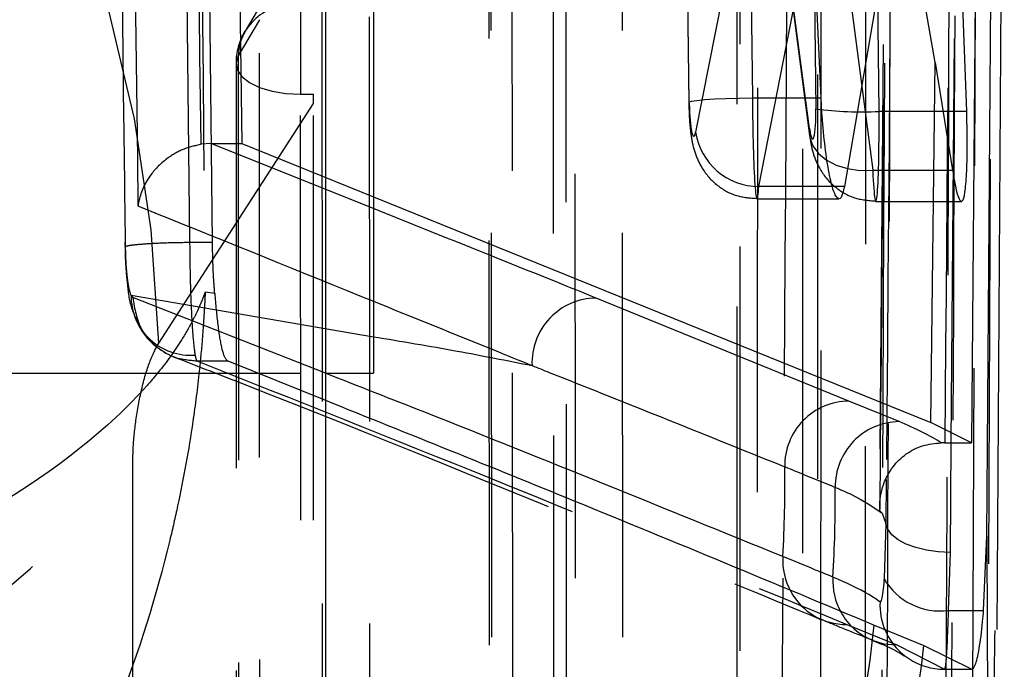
# Model space of a CAD drawing. Extents: x 40 to 416, y 11 to 279.
# Tile 29 of 39: x 250.06 to 253.15, y 242.75 to 244.79. Entities that reach past the tile are written whole.
import ezdxf

# ---------------------------------------------------------------- set-up
doc = ezdxf.new("R2010")
doc.units = 0
doc.linetypes.add('HIDDEN', pattern=[1.905, 1.27, -0.635])
doc.layers.get('0').update_dxf_attribs({"linetype": 'CONTINUOUS'})

msp = doc.modelspace()

# ---------------------------------------------------------------- linework, layer by layer
at = {"color": 7, "linetype": 'HIDDEN'}
for p, q in [((250.53306, 249.16588), (250.59029, 244.09218)), ((250.66178, 244.09218), (250.6082, 249.16588)), ((250.69806, 248.78614), (250.75381, 244.402)), ((252.80024, 248.52321), (252.75606, 243.26374)), ((252.98171, 243.46214), (253.02124, 248.39877)), ((253.12184, 248.16257), (253.09587, 242.61305)), ((253.04851, 242.42685), (253.06981, 248.01632)), ((252.71434, 247.26142), (252.71055, 241.68117)), ((252.56346, 241.44436), (252.56213, 246.98562)), ((251.94734, 246.02714), (251.95103, 240.63569)), ((251.52881, 246.00229), (251.5325, 240.40592)), ((252.30885, 245.79556), (252.3076, 241.30645)), ((251.77525, 240.40853), (251.77189, 245.75565)), ((252.39413, 245.53338), (252.17901, 244.43741)), ((252.53663, 244.44906), (252.39413, 245.53338)), ((252.39681, 245.49227), (252.53683, 244.42692)), ((252.60806, 245.28487), (252.73512, 244.31803)), ((252.3775, 244.26722), (252.5549, 245.17105)), ((252.35206, 244.97335), (252.35746, 244.54592)), ((252.15207, 244.95913), (252.15748, 244.53171)), ((252.15897, 244.53031), (252.15357, 244.95773)), ((252.55162, 244.9062), (252.55662, 244.51069)), ((252.7551, 244.50293), (252.75011, 244.89844)), ((250.83111, 244.86912), (250.76427, 244.75533)), ((250.93886, 244.83337), (250.93886, 244.5567)), ((250.80957, 244.79112), (250.74275, 244.67734)), ((251.15435, 244.79971), (251.15635, 239.67755)), ((250.73596, 244.65255), (250.7377, 239.50566)), ((250.93886, 244.5567), (250.97884, 244.5567)), ((250.97898, 244.52811), (250.97884, 244.5567)), ((252.35746, 244.54592), (252.57297, 244.54592)), ((250.4931, 243.77514), (250.97898, 244.52811)), ((250.98053, 239.40982), (250.97898, 244.52811)), ((252.95583, 244.50293), (252.7551, 244.50293)), ((252.53663, 244.44906), (252.53683, 244.42692)), ((250.65732, 244.402), (250.62647, 244.39969)), ((250.65732, 244.402), (250.75381, 244.402)), ((251.16705, 244.19768), (250.65732, 244.402)), ((250.75381, 244.402), (251.16705, 244.23472)), ((252.73512, 244.31803), (252.98585, 244.31803)), ((252.608, 244.26722), (252.3775, 244.26722)), ((252.37175, 244.22839), (252.62893, 244.22839)), ((252.74478, 244.22046), (253.01309, 244.22046)), ((250.59029, 244.09218), (250.59027, 244.09218)), ((250.59029, 244.09218), (250.66178, 244.09218)), ((250.41188, 243.91838), (250.40627, 243.9257)), ((250.40627, 243.9257), (251.16705, 243.7955)), ((251.01705, 243.68048), (250.41188, 243.91838)), ((250.63914, 243.93617), (250.66894, 243.93185)), ((250.61289, 243.71979), (250.61294, 243.71976)), ((250.61289, 243.71979), (250.71004, 243.71979)), ((250.71004, 243.71979), (251.01705, 243.59571)), ((249.66705, 243.68145), (251.01705, 243.68145)), ((250.41431, 238.85606), (250.4117, 243.39245)), ((252.65386, 242.89165), (252.81087, 242.82758)), ((253.09449, 242.87383), (253.09587, 242.61305)), ((252.73154, 242.84232), (252.74189, 242.83834)), ((252.73172, 242.84334), (252.73669, 242.84132)), ((252.81087, 242.82758), (252.96011, 242.7512)), ((252.96011, 242.7512), (253.04588, 242.7512))]:
    msp.add_line(p, q, dxfattribs=at)
at = {"color": 7, "linetype": 'CONTINUOUS'}
for p, q in [((253.12599, 242.87597), (253.14818, 246.58902)), ((253.09293, 243.16927), (253.11908, 246.54354)), ((253.07102, 246.4684), (253.04502, 243.46214)), ((251.16705, 245.56322), (251.16705, 243.68145)), ((252.82105, 245.28487), (252.64619, 244.26722)), ((252.93088, 244.65661), (252.82105, 245.28487)), ((251.01705, 245.04133), (251.01705, 238.69133)), ((252.57297, 244.54592), (252.55317, 244.97335)), ((253.0301, 244.50293), (253.01573, 244.89844)), ((252.91774, 243.52603), (252.93088, 244.65661)), ((252.93088, 244.65661), (252.98585, 244.31803)), ((251.16705, 244.23472), (252.91774, 243.52603)), ((252.66002, 243.59356), (251.86633, 243.91698)), ((251.01705, 243.68145), (251.16705, 243.68145)), ((252.81855, 243.52884), (252.66002, 243.59356)), ((253.04502, 243.46214), (252.91774, 243.52603)), ((252.96122, 243.46214), (252.95019, 243.46212)), ((252.96122, 243.46214), (253.04502, 243.46214)), ((252.7645, 243.2416), (252.75786, 243.24894)), ((252.7645, 243.2416), (252.77639, 243.2085)), ((252.77639, 243.2085), (252.77047, 243.03593)), ((253.08321, 242.93596), (253.09293, 243.16927)), ((252.97292, 242.93596), (252.97895, 243.11759)), ((252.97292, 242.93596), (253.08321, 242.93596)), ((252.73986, 242.88985), (252.8959, 242.8262)), ((252.8959, 242.8262), (253.04588, 242.7512))]:
    msp.add_line(p, q, dxfattribs=at)
at = {"color": 8, "linetype": 'CONTINUOUS'}
for p, q in [((253.0301, 244.50293), (252.95583, 244.50293)), ((252.64619, 244.26722), (252.608, 244.26722)), ((252.97895, 243.11759), (252.98171, 243.46214)), ((252.77752, 243.3471), (252.77639, 243.2085)), ((253.09293, 243.16927), (253.09449, 242.87383))]:
    msp.add_line(p, q, dxfattribs=at)
at = {"color": 7, "linetype": 'HIDDEN', "flags": 128}
for points in [[(252.57332, 247.56194), (252.57218, 244.49948), (252.57054, 241.4782)], [(252.51517, 241.21046), (252.51574, 244.25072), (252.51583, 247.25632)], [(251.79856, 246.21213), (251.80046, 243.37458), (251.80235, 240.57787)], [(251.60626, 240.50667), (251.60602, 240.86449), (251.60505, 242.29576), (251.60245, 246.14089)], [(251.5356, 246.02711), (251.53583, 245.66929), (251.53677, 244.23802), (251.53927, 240.43078)], [(252.3182, 245.98387), (252.31818, 245.58499), (252.31725, 241.32776)], [(251.73536, 240.31014), (251.73352, 243.12574), (251.73171, 245.90651)], [(251.00569, 244.86232), (251.00665, 242.24948), (251.00761, 239.67755)], [(250.81153, 239.6064), (250.81139, 239.96422), (250.81085, 241.39548), (250.80957, 244.79112)], [(250.74275, 244.67734), (250.73597, 244.65565), (250.73978, 244.63381), (250.75399, 244.61295), (250.77785, 244.59416), (250.81012, 244.57843), (250.84911, 244.56656), (250.89278, 244.55919), (250.93886, 244.5567)], [(250.74275, 244.67734), (250.74287, 244.31952), (250.74336, 242.88826), (250.74452, 239.53051)], [(250.9406, 239.40982), (250.93972, 242.00061), (250.93886, 244.5567)], [(252.15897, 244.53031), (252.15827, 244.53277), (252.16646, 244.5353), (252.18317, 244.53777), (252.20766, 244.54009), (252.23884, 244.54215), (252.27531, 244.54386), (252.31545, 244.54513), (252.35746, 244.54592)], [(252.53683, 244.42692), (252.53773, 244.42141), (252.54716, 244.3951), (252.56452, 244.37123), (252.5891, 244.35081), (252.61984, 244.33471), (252.65545, 244.32361), (252.69443, 244.31797), (252.73512, 244.31803)], [(252.73669, 242.84132), (252.7702, 242.83146), (252.81087, 242.82758)]]:
    msp.add_lwpolyline(points, dxfattribs=at)
at = {"color": 8, "linetype": 'CONTINUOUS', "flags": 128}
msp.add_lwpolyline([(252.75786, 243.24894), (252.75794, 243.25808), (252.75798, 243.26279)], dxfattribs=at)
at = {"color": 7, "linetype": 'CONTINUOUS', "flags": 128}
msp.add_lwpolyline([(252.97895, 243.11759), (252.94099, 243.11953), (252.90437, 243.12479), (252.87038, 243.13318), (252.84022, 243.1444), (252.81495, 243.15805), (252.79547, 243.17366), (252.78247, 243.19068), (252.77639, 243.2085)], dxfattribs=at)
at = {"color": 7, "linetype": 'HIDDEN'}
for centre, radius, start, end in [((246.18968, 243.66493), 4.30484, 1.46706, 75.38769), ((250.90736, 244.67171), 0.16471, 78.97267, 178.04193), ((250.93886, 244.65262), 0.203, 149.57666, 180.01912), ((252.69929, 245.61782), 1.11628, 262.6569, 272.866), ((252.378, 244.46864), 0.20142, 188.91954, 269.85826), ((250.59317, 243.92416), 0.18691, 179.5273, 274.34412), ((247.29293, 246.15327), 4.1652, 268.64332, 318.48391), ((252.65251, 243.09111), 0.19946, 208.7749, 270.38811), ((252.80964, 243.02695), 0.19945, 209.19951, 247.00346), ((252.95921, 242.9526), 0.20142, 202.50457, 236.47117), ((252.95921, 242.95271), 0.20151, 236.48906, 270.25568)]:
    msp.add_arc(centre, radius, start, end, dxfattribs=at)
at = {"color": 7, "linetype": 'CONTINUOUS'}
for centre, radius, start, end in [((251.86888, 243.71326), 0.20374, 90.71584, 182.33065), ((252.66249, 243.38987), 0.20371, 90.6958, 180.7753), ((252.82106, 243.32515), 0.20371, 90.70647, 180.79179), ((248.36738, 243.3308), 4.0918, 356.83265, 0.7885), ((248.54127, 243.28712), 4.07626, 356.53218, 0.49495), ((252.94608, 243.13659), 0.20242, 209.82185, 277.61921)]:
    msp.add_arc(centre, radius, start, end, dxfattribs=at)
at = {"color": 8, "linetype": 'CONTINUOUS'}
for centre, radius, start, end in [((252.6555, 243.09283), 0.20291, 176.64033, 208.79285), ((252.81267, 243.0287), 0.20296, 176.65136, 209.21377), ((252.96016, 242.95302), 0.20246, 177.37556, 202.51081), ((248.67867, 243.32675), 4.08463, 304.92348, 353.85977), ((248.82053, 243.28998), 4.10167, 302.37899, 353.5076)]:
    msp.add_arc(centre, radius, start, end, dxfattribs=at)
at = {"color": 7, "linetype": 'HIDDEN'}
for centre, major_axis, ratio, start_param, end_param in [((252.36977, 244.52839), (-0.00198, 0.3), 0.0407008, 1.5120638, 3.6557187), ((252.17128, 244.52447), (-0.00201, 0.1), 0.1220592, 1.5098811, 3.653536), ((252.54431, 244.51653), (-0.00201, 0.1), 0.1220592, 2.3089895, 4.6514737), ((252.7428, 244.52046), (-0.00198, 0.3), 0.0407008, 2.3111721, 4.6536564)]:
    msp.add_ellipse(centre, major_axis=major_axis, ratio=ratio, start_param=start_param, end_param=end_param, dxfattribs=at)
for points, knots in [([(250.58914, 249.3971), (250.59685, 248.47667), (250.6121, 246.65623), (250.63019, 244.83605), (250.63914, 243.93617)], [0, 0, 0, 0, 0.5056107, 1, 1, 1, 1]), ([(250.3892, 244.07602), (250.38748, 244.21109), (250.37889, 244.88642), (250.35844, 246.57762), (250.34219, 248.13377), (250.33158, 249.14964)], [0, 0, 0, 0, 0.0798654, 0.3993267, 1, 1, 1, 1]), ([(250.36946, 248.98931), (250.37838, 248.19449), (250.39627, 246.60004), (250.41748, 245.00562), (250.42812, 244.20602)], [0, 0, 0, 0, 0.4984977, 1, 1, 1, 1]), ([(250.62647, 244.39969), (250.62646, 244.40046), (250.61656, 245.13262), (250.59791, 246.59475), (250.58105, 248.05669), (250.57304, 248.7869), (250.57304, 248.78728)], [0, 0, 0, 0, 0.0005262, 0.5006433, 0.9997387, 1, 1, 1, 1]), ([(253.00868, 248.61313), (253.00428, 247.55321), (252.99559, 245.46269), (252.98577, 243.37217), (252.98093, 242.34157)], [0, 0, 0, 0, 0.5070112, 1, 1, 1, 1]), ([(252.77837, 242.25275), (252.78323, 243.28347), (252.79309, 245.37421), (252.80181, 247.46495), (252.80624, 248.52498)], [0, 0, 0, 0, 0.49298815, 1, 1, 1, 1]), ([(252.75798, 243.26279), (252.76539, 244.11562), (252.78061, 245.86814), (252.79459, 247.62065), (252.80177, 248.52034)], [0, 0, 0, 0, 0.48662895, 1, 1, 1, 1]), ([(252.78677, 248.4646), (252.78632, 248.3453), (252.78405, 247.74881), (252.77594, 245.65662), (252.76739, 243.68372), (252.76091, 242.18801)], [0, 0, 0, 0, 0.0570206, 0.2851024, 1, 1, 1, 1]), ([(252.8186, 248.49018), (252.8177, 248.37089), (252.81318, 247.77441), (252.79999, 246.06005), (252.78678, 244.46498), (252.77752, 243.3471)], [0, 0, 0, 0, 0.0695861, 0.3479302, 1, 1, 1, 1]), ([(253.00238, 248.38683), (252.99579, 247.56556), (252.98262, 245.92399), (252.96835, 244.28243), (252.96122, 243.46214)], [0, 0, 0, 0, 0.5002989, 1, 1, 1, 1]), ([(252.96329, 242.08393), (252.96792, 243.14441), (252.97703, 245.23639), (252.98506, 247.32837), (252.98902, 248.35987)], [0, 0, 0, 0, 0.50692736, 1, 1, 1, 1]), ([(252.37207, 241.40254), (252.37216, 241.52183), (252.37257, 242.11827), (252.37385, 244.14643), (252.37462, 246.05528), (252.3752, 247.48698)], [0, 0, 0, 0, 0.0588163, 0.2940817, 1, 1, 1, 1]), ([(252.47706, 246.84664), (252.47041, 245.78002), (252.45883, 243.92147), (252.44642, 242.06154), (252.44113, 241.26903)], [0, 0, 0, 0, 0.573899, 1, 1, 1, 1]), ([(252.15748, 244.53171), (252.15791, 244.51555), (252.15888, 244.47874), (252.1641, 244.42688), (252.17348, 244.37808), (252.19847, 244.31954), (252.24383, 244.2691), (252.30557, 244.23427), (252.34993, 244.23128), (252.3713, 244.22984)], [0, 0, 0, 0, 0.1102427, 0.2510044, 0.3929633, 0.5257216, 0.6968934, 0.8539079, 1, 1, 1, 1]), ([(252.53683, 244.42692), (252.53939, 244.41024), (252.54445, 244.37738), (252.56703, 244.31887), (252.6117, 244.26489), (252.675, 244.22735), (252.72102, 244.22341), (252.74332, 244.2215)], [0, 0, 0, 0, 0.1809262, 0.3564732, 0.5882621, 0.8004223, 1, 1, 1, 1]), ([(250.62647, 244.39969), (250.60712, 244.3952), (250.56856, 244.38623), (250.51246, 244.35285), (250.45898, 244.29916), (250.43517, 244.24595), (250.429, 244.21264), (250.42821, 244.20666), (250.42812, 244.20602)], [0, 0, 0, 0, 0.1649524, 0.328717, 0.5820316, 0.9249394, 0.9920043, 1, 1, 1, 1]), ([(250.42812, 244.20602), (250.44655, 244.19861), (250.69496, 244.09874), (250.94009, 243.99917), (251.16705, 243.907)], [0, 0, 0, 0, 0.0741827, 1, 1, 1, 1]), ([(250.3892, 244.07602), (250.38808, 244.0769), (250.38626, 244.07833), (250.39376, 244.08122), (250.41481, 244.08461), (250.46106, 244.08827), (250.5218, 244.09126), (250.56745, 244.09188), (250.59027, 244.09218)], [0, 0, 0, 0, 0.1288148, 0.2104834, 0.4078674, 0.6052497, 0.8026241, 1, 1, 1, 1]), ([(250.38722, 244.09177), (250.38743, 244.07388), (250.38798, 244.02779), (250.39506, 243.9523), (250.40175, 243.89645), (250.41879, 243.85852), (250.42393, 243.84709)], [0, 0, 0, 0, 0.195286, 0.5030633, 0.8502057, 1, 1, 1, 1]), ([(250.40627, 243.9257), (250.404, 243.93266), (250.39947, 243.94658), (250.39399, 243.98541), (250.39032, 244.03023), (250.38956, 244.06157), (250.3892, 244.07602)], [0, 0, 0, 0, 0.2599217, 0.5199586, 0.7787275, 1, 1, 1, 1]), ([(250.59027, 244.09218), (250.59063, 244.05836), (250.5914, 243.98471), (250.59505, 243.87907), (250.60053, 243.78719), (250.60506, 243.75425), (250.60733, 243.73778)], [0, 0, 0, 0, 0.2203603, 0.4798097, 0.7400985, 1, 1, 1, 1]), ([(250.66894, 243.93185), (250.66776, 243.94768), (250.66398, 243.99874), (250.66268, 244.05404), (250.66178, 244.09218)], [0, 0, 0, 0, 0.3101084, 1, 1, 1, 1]), ([(250.63914, 243.93617), (250.6386, 243.93469), (250.63798, 243.93298), (250.63703, 243.93037), (250.63599, 243.92758), (250.63399, 243.92228), (250.63053, 243.91339), (250.62456, 243.89879), (250.61401, 243.87481), (250.59458, 243.83533), (250.55684, 243.76998), (250.50868, 243.70306), (250.41249, 243.58943), (250.18856, 243.37976), (249.74708, 243.11312), (249.13483, 242.8629), (248.56395, 242.68799), (247.96165, 242.54812), (247.54972, 242.48498), (247.34379, 242.45341)], [0, 0, 0, 0, 0.0024273, 0.002819, 0.0042845, 0.0070268, 0.0115256, 0.0189045, 0.0310158, 0.0509162, 0.083723, 0.1382935, 0.160933, 0.2713669, 0.48761, 0.6247273, 0.7617872, 0.8809103, 1, 1, 1, 1]), ([(250.63914, 243.93617), (250.63896, 243.93223), (250.63875, 243.92765), (250.63843, 243.92072), (250.63807, 243.91328), (250.63735, 243.89919), (250.63604, 243.87549), (250.6336, 243.83658), (250.62883, 243.77265), (250.61893, 243.66744), (250.59692, 243.4934), (250.56492, 243.31603), (250.49616, 243.01514), (250.32256, 242.46053), (249.94405, 241.76031), (249.38966, 241.11052), (248.85887, 240.66187), (248.28792, 240.30839), (247.88947, 240.15386), (247.69027, 240.0766)], [0, 0, 0, 0, 0.0024273, 0.0028191, 0.0042716, 0.007009, 0.0115004, 0.0188716, 0.0309746, 0.0508715, 0.0836876, 0.1383044, 0.1606142, 0.2709982, 0.4876222, 0.6247314, 0.761783, 0.8809081, 1, 1, 1, 1]), ([(250.41188, 243.91838), (250.41767, 243.88301), (250.42746, 243.82326), (250.48398, 243.76121), (250.54502, 243.72597), (250.5903, 243.72183), (250.61294, 243.71976)], [0, 0, 0, 0, 0.3349072, 0.5659317, 0.7829658, 1, 1, 1, 1]), ([(250.66894, 243.93185), (250.67203, 243.89694), (250.67822, 243.82713), (250.6904, 243.75472), (250.70164, 243.725), (250.70852, 243.72073), (250.71004, 243.71979)], [0, 0, 0, 0, 0.3043709, 0.6087262, 0.9135783, 1, 1, 1, 1]), ([(250.41679, 243.85987), (250.42178, 243.84833), (250.43741, 243.81215), (250.47319, 243.76992), (250.50632, 243.75056), (250.51544, 243.74523)], [0, 0, 0, 0, 0.25323817, 0.7944284, 1, 1, 1, 1]), ([(250.4117, 243.39245), (250.41198, 243.40923), (250.41272, 243.45337), (250.42107, 243.5367), (250.43903, 243.63405), (250.46455, 243.72197), (250.4836, 243.75744), (250.4931, 243.77514)], [0, 0, 0, 0, 0.1189833, 0.3129267, 0.5281405, 0.7645278, 1, 1, 1, 1]), ([(250.53651, 243.73359), (250.60642, 243.70652), (251.1116, 243.51092), (251.78195, 243.23494), (252.38247, 242.98632), (252.5745, 242.90681)], [0, 0, 0, 0, 0.09848611, 0.71170755, 1, 1, 1, 1]), ([(250.60733, 243.73778), (250.60918, 243.7296), (250.61103, 243.72141), (250.61289, 243.71979), (250.61289, 243.71979)], [0, 0, 0, 0, 0.9993315, 1, 1, 1, 1]), ([(250.61294, 243.71976), (250.92008, 243.59753), (251.61344, 243.32159), (252.28165, 243.04546), (252.65386, 242.89165)], [0, 0, 0, 0, 0.4429741, 1, 1, 1, 1]), ([(252.57633, 242.90686), (252.59906, 242.89737), (252.65102, 242.87568), (252.70601, 242.85413), (252.73694, 242.842)], [0, 0, 0, 0, 0.4375075, 1, 1, 1, 1]), ([(252.74189, 242.83834), (252.74946, 242.83552), (252.80224, 242.81583), (252.83998, 242.78938), (252.84109, 242.7895), (252.84113, 242.7895)], [0, 0, 0, 0, 0.138492, 0.9653042, 1, 1, 1, 1])]:
    msp.add_open_spline(points, degree=3, knots=knots, dxfattribs=at)
at = {"color": 7, "linetype": 'CONTINUOUS'}
for points, knots in [([(252.64619, 244.26722), (252.64291, 244.25347), (252.63634, 244.22598), (252.6228, 244.22701), (252.60835, 244.26004), (252.59427, 244.3245), (252.58239, 244.41221), (252.57578, 244.49062), (252.57351, 244.53521), (252.57297, 244.54592)], [0, 0, 0, 0, 0.15762515, 0.3152137, 0.47382331, 0.63316, 0.79220869, 0.95007698, 1, 1, 1, 1]), ([(252.98585, 244.31803), (252.98968, 244.29525), (252.99736, 244.24967), (253.00895, 244.21841), (253.01896, 244.21996), (253.0266, 244.25621), (253.03115, 244.3222), (253.03258, 244.40801), (253.0309, 244.47217), (253.0301, 244.50293)], [0, 0, 0, 0, 0.1453832, 0.290768, 0.4360715, 0.580786, 0.7247246, 0.8679991, 1, 1, 1, 1]), ([(251.66531, 243.70497), (251.6834, 243.69778), (251.77388, 243.6618), (252.03956, 243.55586), (252.28494, 243.45709), (252.4588, 243.38711)], [0, 0, 0, 0, 0.0679253, 0.3396265, 1, 1, 1, 1]), ([(251.01705, 243.59571), (251.27843, 243.49065), (251.86361, 243.25545), (252.42772, 243.02009), (252.73986, 242.88985)], [0, 0, 0, 0, 0.4466648, 1, 1, 1, 1]), ([(252.95019, 243.46212), (252.95018, 243.46213), (252.91697, 243.48418), (252.86775, 243.50651), (252.81855, 243.52884)], [0, 0, 0, 0, 0.000271, 1, 1, 1, 1]), ([(252.75786, 243.24894), (252.75785, 243.24897), (252.75781, 243.24905), (252.75769, 243.24982), (252.75756, 243.25178), (252.75741, 243.25486), (252.75671, 243.2812), (252.76392, 243.32839), (252.79432, 243.38642), (252.83751, 243.42851), (252.89028, 243.45648), (252.93021, 243.46024), (252.95019, 243.46212)], [0, 0, 0, 0, 0.0017287, 0.0047495, 0.0135316, 0.0222573, 0.0364616, 0.2743186, 0.4798799, 0.6592069, 0.8294214, 1, 1, 1, 1]), ([(252.4588, 243.38711), (252.47666, 243.37989), (252.52928, 243.35861), (252.58233, 243.33676), (252.61738, 243.32233)], [0, 0, 0, 0, 0.3393379, 1, 1, 1, 1]), ([(252.61738, 243.32233), (252.63485, 243.31487), (252.69676, 243.28845), (252.73619, 243.26117), (252.7645, 243.2416)], [0, 0, 0, 0, 0.28219881, 1, 1, 1, 1]), ([(252.61006, 243.04055), (252.59189, 243.04799), (252.53884, 243.06969), (252.48701, 243.09082), (252.45294, 243.10472)], [0, 0, 0, 0, 0.3425895, 1, 1, 1, 1]), ([(252.75792, 242.96229), (252.74696, 242.97001), (252.70931, 242.99655), (252.65124, 243.0223), (252.61006, 243.04055)], [0, 0, 0, 0, 0.2909868, 1, 1, 1, 1]), ([(252.77047, 243.03593), (252.77016, 243.03115), (252.76897, 243.01255), (252.76612, 242.98591), (252.7619, 242.96409), (252.75925, 242.96289), (252.75792, 242.96229)], [0, 0, 0, 0, 0.1020458, 0.397806, 0.6974594, 1, 1, 1, 1]), ([(252.96011, 242.7512), (252.96146, 242.75293), (252.96416, 242.7564), (252.96849, 242.81161), (252.97139, 242.87803), (252.9726, 242.92407), (252.97292, 242.93596)], [0, 0, 0, 0, 0.2985839, 0.5971289, 0.8959639, 1, 1, 1, 1]), ([(253.04588, 242.7512), (253.04942, 242.75294), (253.05649, 242.75643), (253.06946, 242.81163), (253.07849, 242.87802), (253.08225, 242.92413), (253.08321, 242.93596)], [0, 0, 0, 0, 0.29864364, 0.59723276, 0.89667639, 1, 1, 1, 1]), ([(252.12551, 239.85109), (252.23424, 240.02632), (252.44245, 240.36189), (252.69416, 240.88937), (252.89294, 241.41395), (253.03159, 241.94536), (253.11374, 242.4296), (253.11753, 242.74872), (253.11901, 242.8729)], [0, 0, 0, 0, 0.21890448, 0.41920281, 0.5938782, 0.75314217, 0.90394031, 1, 1, 1, 1])]:
    msp.add_open_spline(points, degree=3, knots=knots, dxfattribs=at)
at = {"color": 8, "linetype": 'CONTINUOUS'}
for points, knots in [([(251.86633, 243.91698), (251.82626, 243.93319), (251.59483, 244.02676), (251.36066, 244.12032), (251.16705, 244.19768)], [0, 0, 0, 0, 0.1731611, 1, 1, 1, 1]), ([(251.16705, 243.907), (251.29339, 243.85596), (251.46026, 243.78854), (251.62524, 243.7213), (251.66531, 243.70497)], [0, 0, 0, 0, 0.75713207, 1, 1, 1, 1]), ([(251.16705, 243.7955), (251.25499, 243.78095), (251.42274, 243.75321), (251.58711, 243.72052), (251.66531, 243.70497)], [0, 0, 0, 0, 0.52424304, 1, 1, 1, 1]), ([(252.45294, 243.10472), (252.08169, 243.25591), (251.61018, 243.44792), (251.12105, 243.6397), (251.01705, 243.68048)], [0, 0, 0, 0, 0.7873563, 1, 1, 1, 1])]:
    msp.add_open_spline(points, degree=3, knots=knots, dxfattribs=at)

doc.saveas('drawing.dxf')
